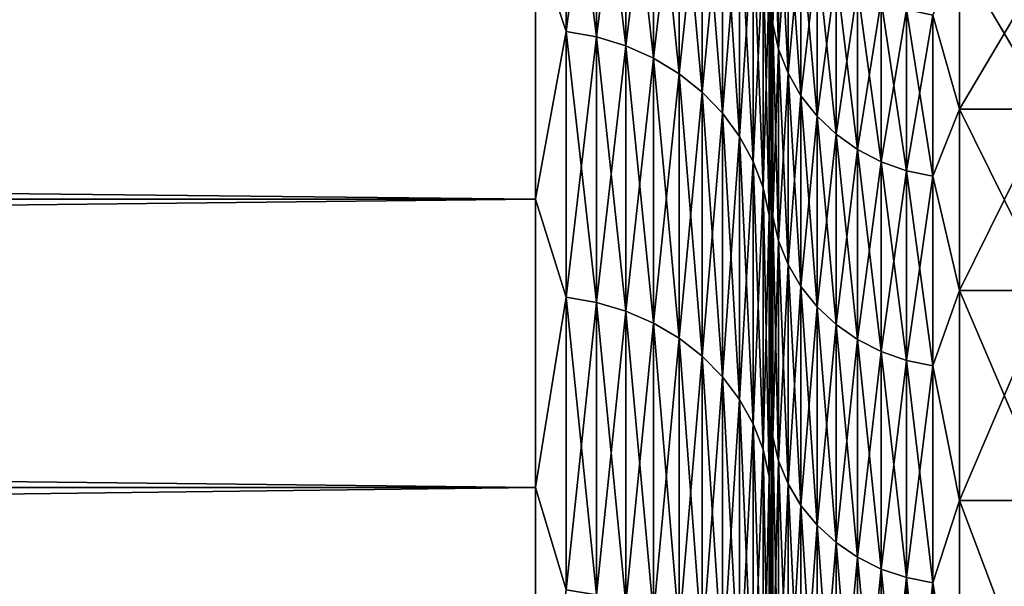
# Model space of a CAD drawing. Header units: metres. Extents: x -2 to 102, y -85 to 102.
# Tile 145 of 256: x 63.29 to 65.38, y 21.01 to 22.21. Entities that reach past the tile are written whole.
import ezdxf

# ---------------------------------------------------------------- set-up
doc = ezdxf.new("R2010")
doc.units = ezdxf.units.M
doc.layers.add('solid_21064300', color=7, linetype='CONTINUOUS')

msp = doc.modelspace()

# ---------------------------------------------------------------- linework, layer by layer
at = {"layer": 'solid_21064300'}
for points in [[(64.445267, 22.690975, -9.228222), (64.445267, 22.185831, -10.384089), (64.379997, 22.381865, -9.965048)], [(64.445267, 22.185831, 10.384089), (64.445267, 22.690975, 9.228222), (64.379997, 22.381865, 9.965048)], [(64.509476, 22.174259, -10.378674), (64.445267, 22.185831, -10.384089), (64.445267, 22.690975, -9.228222)], [(64.509476, 22.67914, -9.223409), (64.509476, 22.174259, -10.378674), (64.445267, 22.690975, -9.228222)], [(64.509476, 22.67914, 9.223409), (64.445267, 22.690975, 9.228222), (64.445267, 22.185831, 10.384089)], [(64.509476, 22.174259, 10.378674), (64.509476, 22.67914, 9.223409), (64.445267, 22.185831, 10.384089)], [(64.571465, 22.15519, -10.369747), (64.509476, 22.174259, -10.378674), (64.509476, 22.67914, -9.223409)], [(64.571465, 22.659636, -9.215476), (64.571465, 22.15519, -10.369747), (64.509476, 22.67914, -9.223409)], [(64.571465, 22.659636, 9.215476), (64.509476, 22.67914, 9.223409), (64.509476, 22.174259, 10.378674)], [(64.571465, 22.15519, 10.369747), (64.571465, 22.659636, 9.215476), (64.509476, 22.174259, 10.378674)], [(64.630173, 22.128946, -10.357464), (64.571465, 22.15519, -10.369747), (64.571465, 22.659636, -9.215476)], [(64.630173, 22.632793, -9.20456), (64.630173, 22.128946, -10.357464), (64.571465, 22.659636, -9.215476)], [(64.630173, 22.632793, 9.20456), (64.571465, 22.659636, 9.215476), (64.571465, 22.15519, 10.369747)], [(64.630173, 22.128946, 10.357464), (64.630173, 22.632793, 9.20456), (64.571465, 22.15519, 10.369747)], [(64.684586, 22.095982, -10.342034), (64.630173, 22.128946, -10.357464), (64.630173, 22.632793, -9.20456)], [(64.684586, 22.599079, -9.190848), (64.684586, 22.095982, -10.342034), (64.630173, 22.632793, -9.20456)], [(64.684586, 22.599079, 9.190848), (64.630173, 22.632793, 9.20456), (64.630173, 22.128946, 10.357464)], [(64.684586, 22.095982, 10.342034), (64.684586, 22.599079, 9.190848), (64.630173, 22.128946, 10.357464)], [(64.733788, 22.056858, -10.323724), (64.684586, 22.095982, -10.342034), (64.684586, 22.599079, -9.190848)], [(64.733788, 22.559065, -9.174576), (64.733788, 22.056858, -10.323724), (64.684586, 22.599079, -9.190848)], [(64.733788, 22.559065, 9.174576), (64.684586, 22.599079, 9.190848), (64.684586, 22.095982, 10.342034)], [(64.733788, 22.056858, 10.323724), (64.733788, 22.559065, 9.174576), (64.684586, 22.095982, 10.342034)], [(64.776917, 22.012251, -10.302845), (64.733788, 22.056858, -10.323724), (64.733788, 22.559065, -9.174576)], [(64.776917, 22.513441, -9.156021), (64.776917, 22.012251, -10.302845), (64.733788, 22.559065, -9.174576)], [(64.776917, 22.513441, 9.156021), (64.733788, 22.559065, 9.174576), (64.733788, 22.056858, 10.323724)], [(64.883995, 22.54817, -6.041764), (64.883995, 22.201067, -7.213564), (64.879997, 22.402716, -6.758481)], [(64.883995, 22.201067, 7.213564), (64.883995, 22.54817, 6.041764), (64.879997, 22.402716, 6.758481)], [(64.896072, 22.147963, -7.196309), (64.883995, 22.201067, -7.213564), (64.883995, 22.54817, -6.041764)], [(64.896072, 22.494234, -6.027312), (64.896072, 22.147963, -7.196309), (64.883995, 22.54817, -6.041764)], [(64.896072, 22.494234, 6.027312), (64.883995, 22.54817, 6.041764), (64.883995, 22.201067, 7.213564)], [(64.776917, 22.012251, 10.302845), (64.776917, 22.513441, 9.156021), (64.733788, 22.056858, 10.323724)], [(64.81324, 21.962921, -10.279756), (64.776917, 22.012251, -10.302845), (64.776917, 22.513441, -9.156021)], [(64.81324, 22.462988, -9.135502), (64.81324, 21.962921, -10.279756), (64.776917, 22.513441, -9.156021)], [(64.81324, 22.462988, 9.135502), (64.776917, 22.513441, 9.156021), (64.776917, 22.012251, 10.302845)], [(64.896072, 22.147963, 7.196309), (64.896072, 22.494234, 6.027312), (64.883995, 22.201067, 7.213564)], [(64.915977, 22.097034, -7.179762), (64.896072, 22.147963, -7.196309), (64.896072, 22.494234, -6.027312)], [(64.915977, 22.442513, -6.013453), (64.915977, 22.097034, -7.179762), (64.896072, 22.494234, -6.027312)], [(64.915977, 22.442513, 6.013453), (64.896072, 22.494234, 6.027312), (64.896072, 22.147963, 7.196309)], [(64.81324, 21.962921, 10.279756), (64.81324, 22.462988, 9.135502), (64.776917, 22.012251, 10.302845)], [(64.84214, 21.909716, -10.254853), (64.81324, 21.962921, -10.279756), (64.81324, 22.462988, -9.135502)], [(64.84214, 22.408571, -9.113371), (64.84214, 21.909716, -10.254853), (64.81324, 22.462988, -9.135502)], [(64.84214, 22.408571, 9.113371), (64.81324, 22.462988, 9.135502), (64.81324, 21.962921, 10.279756)], [(64.915977, 22.097034, 7.179762), (64.915977, 22.442513, 6.013453), (64.896072, 22.147963, 7.196309)], [(64.943314, 22.049324, -7.16426), (64.915977, 22.097034, -7.179762), (64.915977, 22.442513, -6.013453)], [(64.943314, 22.394054, -6.000469), (64.943314, 22.049324, -7.16426), (64.915977, 22.442513, -6.013453)], [(64.943314, 22.394054, 6.000469), (64.915977, 22.442513, 6.013453), (64.915977, 22.097034, 7.179762)], [(64.84214, 21.909716, 10.254853), (64.84214, 22.408571, 9.113371), (64.81324, 21.962921, 10.279756)], [(64.863113, 21.853546, -10.228562), (64.84214, 21.909716, -10.254853), (64.84214, 22.408571, -9.113371)], [(64.863113, 22.351124, -9.090007), (64.863113, 21.853546, -10.228562), (64.84214, 22.408571, -9.113371)], [(64.863113, 22.351124, 9.090007), (64.84214, 22.408571, 9.113371), (64.84214, 21.909716, 10.254853)], [(64.875809, 22.29163, -9.065811), (64.879997, 22.404573, -8.604177), (64.879997, 21.923412, -9.76545)], [(64.875809, 22.29163, 9.065811), (64.879997, 21.92341, 9.765451), (64.879997, 22.404572, 8.604178)], [(64.879997, 22.011343, -7.940941), (64.879997, 21.923412, -9.76545), (64.879997, 22.404573, -8.604177)], [(64.879997, 22.402716, -6.758481), (64.879997, 22.011343, -7.940941), (64.879997, 22.404573, -8.604177)], [(64.879997, 22.402716, 6.758481), (64.879997, 22.404572, 8.604178), (64.879997, 21.92341, 9.765451)], [(64.879997, 22.011343, 7.940942), (64.879997, 22.402716, 6.758481), (64.879997, 21.92341, 9.765451)], [(64.883995, 22.201067, -7.213564), (64.879997, 22.011343, -7.940941), (64.879997, 22.402716, -6.758481)], [(64.883995, 22.201067, 7.213564), (64.879997, 22.402716, 6.758481), (64.879997, 22.011343, 7.940942)], [(64.943314, 22.049324, 7.16426), (64.943314, 22.394054, 6.000469), (64.915977, 22.097034, 7.179762)], [(64.977516, 22.005804, -7.150119), (64.943314, 22.049324, -7.16426), (64.943314, 22.394054, -6.000469)], [(64.977516, 22.349854, -5.988626), (64.977516, 22.005804, -7.150119), (64.943314, 22.394054, -6.000469)], [(64.977516, 22.349854, 5.988626), (64.943314, 22.394054, 6.000469), (64.943314, 22.049324, 7.16426)], [(10.5, 22.381908, -9.964907), (64.379997, 22.381865, -9.965048), (64.379997, 21.82966, -11.122767)], [(10.5, 21.82966, -11.122767), (10.5, 22.381908, -9.964907), (64.379997, 21.82966, -11.122767)], [(10.5, 22.381908, 9.964907), (10.5, 21.82966, 11.122767), (64.379997, 22.381865, 9.965048)], [(10.5, 21.82966, 11.122767), (64.379997, 21.82966, 11.122767), (64.379997, 22.381865, 9.965048)], [(64.445267, 22.185831, -10.384089), (64.379997, 21.82966, -11.122767), (64.379997, 22.381865, -9.965048)], [(64.445267, 22.185831, 10.384089), (64.379997, 22.381865, 9.965048), (64.379997, 21.82966, 11.122767)], [(64.863113, 21.853546, 10.228562), (64.863113, 22.351124, 9.090007), (64.84214, 21.909716, 10.254853)], [(64.875809, 21.795376, -10.201336), (64.863113, 21.853546, -10.228562), (64.863113, 22.351124, -9.090007)], [(64.875809, 22.29163, -9.065811), (64.875809, 21.795376, -10.201336), (64.863113, 22.351124, -9.090007)], [(64.875809, 22.29163, 9.065811), (64.863113, 22.351124, 9.090007), (64.863113, 21.853546, 10.228562)], [(64.977516, 22.005804, 7.150119), (64.977516, 22.349854, 5.988626), (64.943314, 22.049324, 7.16426)], [(65.017883, 21.967361, -7.137628), (64.977516, 22.005804, -7.150119), (64.977516, 22.349854, -5.988626)], [(65.017883, 22.31081, -5.978163), (65.017883, 21.967361, -7.137628), (64.977516, 22.349854, -5.988626)], [(65.017883, 22.31081, 5.978163), (64.977516, 22.349854, 5.988626), (64.977516, 22.005804, 7.150119)], [(65.223076, 22.220226, 5.953892), (65.279999, 22.020706, 6.639915), (65.279999, 22.342888, 5.458514)], [(65.223076, 22.220226, -5.953892), (65.279999, 22.342888, -5.458514), (65.279999, 22.020706, -6.639915)], [(65.279999, 22.342888, -5.458514), (65.470001, 22.342871, -5.458484), (65.470001, 22.020752, -6.63975)], [(65.279999, 22.020706, -6.639915), (65.279999, 22.342888, -5.458514), (65.470001, 22.020752, -6.63975)], [(65.279999, 22.342888, 5.458514), (65.279999, 22.020706, 6.639915), (65.470001, 22.342871, 5.458484)], [(65.279999, 22.020706, 6.639915), (65.470001, 22.020752, 6.63975), (65.470001, 22.342871, 5.458484)], [(65.017883, 21.967361, 7.137628), (65.017883, 22.31081, 5.978163), (64.977516, 22.005804, 7.150119)], [(65.063599, 21.934778, -7.127042), (65.017883, 21.967361, -7.137628), (65.017883, 22.31081, -5.978163)], [(65.063599, 22.277718, -5.969296), (65.063599, 21.934778, -7.127042), (65.017883, 22.31081, -5.978163)], [(65.063599, 22.277718, 5.969296), (65.017883, 22.31081, 5.978163), (65.017883, 21.967361, 7.137628)], [(64.875809, 21.795376, 10.201336), (64.875809, 22.29163, 9.065811), (64.863113, 21.853546, 10.228562)], [(64.875809, 21.795376, 10.201336), (64.879997, 21.92341, 9.765451), (64.875809, 22.29163, 9.065811)], [(64.875809, 22.29163, -9.065811), (64.879997, 21.923412, -9.76545), (64.875809, 21.795376, -10.201336)], [(65.063599, 21.934778, 7.127042), (65.063599, 22.277718, 5.969296), (65.017883, 21.967361, 7.137628)], [(65.113731, 21.908724, -7.118576), (65.063599, 21.934778, -7.127042), (65.063599, 22.277718, -5.969296)], [(65.113731, 22.251255, -5.962206), (65.113731, 21.908724, -7.118576), (65.063599, 22.277718, -5.969296)], [(65.113731, 22.251255, 5.962206), (65.063599, 22.277718, 5.969296), (65.063599, 21.934778, 7.127042)], [(65.113731, 21.908724, 7.118576), (65.113731, 22.251255, 5.962206), (65.063599, 21.934778, 7.127042)], [(65.167252, 21.889725, -7.112403), (65.113731, 21.908724, -7.118576), (65.113731, 22.251255, -5.962206)], [(65.167252, 22.23196, -5.957036), (65.167252, 21.889725, -7.112403), (65.113731, 22.251255, -5.962206)], [(65.167252, 22.23196, 5.957036), (65.113731, 22.251255, 5.962206), (65.113731, 21.908724, 7.118576)], [(65.167252, 21.889725, 7.112403), (65.167252, 22.23196, 5.957036), (65.113731, 21.908724, 7.118576)], [(65.223076, 21.878172, -7.108649), (65.167252, 21.889725, -7.112403), (65.167252, 22.23196, -5.957036)], [(65.223076, 22.220226, -5.953892), (65.223076, 21.878172, -7.108649), (65.167252, 22.23196, -5.957036)], [(65.223076, 22.220226, 5.953892), (65.167252, 22.23196, 5.957036), (65.167252, 21.889725, 7.112403)], [(65.223076, 21.878172, 7.108649), (65.223076, 22.220226, 5.953892), (65.167252, 21.889725, 7.112403)], [(65.223076, 21.878172, 7.108649), (65.279999, 22.020706, 6.639915), (65.223076, 22.220226, 5.953892)], [(65.223076, 22.220226, -5.953892), (65.279999, 22.020706, -6.639915), (65.223076, 21.878172, -7.108649)], [(64.883995, 22.201067, -7.213564), (64.883995, 21.793112, -8.365592), (64.879997, 22.011343, -7.940941)], [(64.883995, 21.793112, 8.365592), (64.883995, 22.201067, 7.213564), (64.879997, 22.011343, 7.940942)], [(64.896072, 21.740984, -8.345582), (64.883995, 21.793112, -8.365592), (64.883995, 22.201067, -7.213564)], [(64.896072, 22.147963, -7.196309), (64.896072, 21.740984, -8.345582), (64.883995, 22.201067, -7.213564)], [(64.896072, 22.147963, 7.196309), (64.883995, 22.201067, 7.213564), (64.883995, 21.793112, 8.365592)], [(64.445267, 22.185831, -10.384089), (64.445267, 21.621855, -11.51242), (64.379997, 21.82966, -11.122767)], [(64.445267, 21.621855, 11.51242), (64.445267, 22.185831, 10.384089), (64.379997, 21.82966, 11.122767)], [(64.509476, 21.610577, -11.506415), (64.445267, 21.621855, -11.51242), (64.445267, 22.185831, -10.384089)], [(64.509476, 22.174259, -10.378674), (64.509476, 21.610577, -11.506415), (64.445267, 22.185831, -10.384089)], [(64.509476, 22.174259, 10.378674), (64.445267, 22.185831, 10.384089), (64.445267, 21.621855, 11.51242)], [(64.509476, 21.610577, 11.506415), (64.509476, 22.174259, 10.378674), (64.445267, 21.621855, 11.51242)], [(64.571465, 21.591991, -11.496519), (64.509476, 21.610577, -11.506415), (64.509476, 22.174259, -10.378674)], [(64.571465, 22.15519, -10.369747), (64.571465, 21.591991, -11.496519), (64.509476, 22.174259, -10.378674)], [(64.571465, 22.15519, 10.369747), (64.509476, 22.174259, 10.378674), (64.509476, 21.610577, 11.506415)], [(64.571465, 21.591991, 11.496519), (64.571465, 22.15519, 10.369747), (64.509476, 21.610577, 11.506415)], [(64.630173, 21.566416, -11.482902), (64.571465, 21.591991, -11.496519), (64.571465, 22.15519, -10.369747)], [(64.630173, 22.128946, -10.357464), (64.630173, 21.566416, -11.482902), (64.571465, 22.15519, -10.369747)], [(64.630173, 22.128946, 10.357464), (64.571465, 22.15519, 10.369747), (64.571465, 21.591991, 11.496519)], [(64.896072, 21.740984, 8.345582), (64.896072, 22.147963, 7.196309), (64.883995, 21.793112, 8.365592)], [(64.915977, 21.690992, -8.326392), (64.896072, 21.740984, -8.345582), (64.896072, 22.147963, -7.196309)], [(64.915977, 22.097034, -7.179762), (64.915977, 21.690992, -8.326392), (64.896072, 22.147963, -7.196309)], [(64.915977, 22.097034, 7.179762), (64.896072, 22.147963, 7.196309), (64.896072, 21.740984, 8.345582)], [(64.630173, 21.566416, 11.482902), (64.630173, 22.128946, 10.357464), (64.571465, 21.591991, 11.496519)], [(64.684586, 21.534288, -11.465796), (64.630173, 21.566416, -11.482902), (64.630173, 22.128946, -10.357464)], [(64.684586, 22.095982, -10.342034), (64.684586, 21.534288, -11.465796), (64.630173, 22.128946, -10.357464)], [(64.684586, 22.095982, 10.342034), (64.630173, 22.128946, 10.357464), (64.630173, 21.566416, 11.482902)], [(64.684586, 21.534288, 11.465796), (64.684586, 22.095982, 10.342034), (64.630173, 21.566416, 11.482902)], [(64.733788, 21.496161, -11.445495), (64.684586, 21.534288, -11.465796), (64.684586, 22.095982, -10.342034)], [(64.733788, 22.056858, -10.323724), (64.733788, 21.496161, -11.445495), (64.684586, 22.095982, -10.342034)], [(64.733788, 22.056858, 10.323724), (64.684586, 22.095982, 10.342034), (64.684586, 21.534288, 11.465796)], [(64.915977, 21.690992, 8.326392), (64.915977, 22.097034, 7.179762), (64.896072, 21.740984, 8.345582)], [(64.943314, 21.644159, -8.308414), (64.915977, 21.690992, -8.326392), (64.915977, 22.097034, -7.179762)], [(64.943314, 22.049324, -7.16426), (64.943314, 21.644159, -8.308414), (64.915977, 22.097034, -7.179762)], [(64.943314, 22.049324, 7.16426), (64.915977, 22.097034, 7.179762), (64.915977, 21.690992, 8.326392)], [(64.733788, 21.496161, 11.445495), (64.733788, 22.056858, 10.323724), (64.684586, 21.534288, 11.465796)], [(64.776917, 21.452686, -11.422347), (64.733788, 21.496161, -11.445495), (64.733788, 22.056858, -10.323724)], [(64.776917, 22.012251, -10.302845), (64.776917, 21.452686, -11.422347), (64.733788, 22.056858, -10.323724)], [(64.776917, 22.012251, 10.302845), (64.733788, 22.056858, 10.323724), (64.733788, 21.496161, 11.445495)], [(64.943314, 21.644159, 8.308414), (64.943314, 22.049324, 7.16426), (64.915977, 21.690992, 8.326392)], [(64.977516, 21.601437, -8.292015), (64.943314, 21.644159, -8.308414), (64.943314, 22.049324, -7.16426)], [(64.977516, 22.005804, -7.150119), (64.977516, 21.601437, -8.292015), (64.943314, 22.049324, -7.16426)], [(64.977516, 22.005804, 7.150119), (64.943314, 22.049324, 7.16426), (64.943314, 21.644159, 8.308414)], [(64.776917, 21.452686, 11.422347), (64.776917, 22.012251, 10.302845), (64.733788, 21.496161, 11.445495)], [(64.81324, 21.40461, -11.396749), (64.776917, 21.452686, -11.422347), (64.776917, 22.012251, -10.302845)], [(64.81324, 21.962921, -10.279756), (64.81324, 21.40461, -11.396749), (64.776917, 22.012251, -10.302845)], [(64.81324, 21.962921, 10.279756), (64.776917, 22.012251, 10.302845), (64.776917, 21.452686, 11.422347)], [(64.879997, 21.557024, 9.102393), (64.879997, 22.011343, 7.940942), (64.879997, 21.92341, 9.765451)], [(64.879997, 22.011343, -7.940941), (64.879997, 21.557024, -9.102393), (64.879997, 21.923412, -9.76545)], [(64.883995, 21.793112, -8.365592), (64.879997, 21.557024, -9.102393), (64.879997, 22.011343, -7.940941)], [(64.883995, 21.793112, 8.365592), (64.879997, 22.011343, 7.940942), (64.879997, 21.557024, 9.102393)], [(65.223076, 21.878172, 7.108649), (65.279999, 21.636106, 7.802494), (65.279999, 22.020706, 6.639915)], [(65.223076, 21.878172, -7.108649), (65.279999, 22.020706, -6.639915), (65.279999, 21.636106, -7.802494)], [(65.279999, 22.020706, -6.639915), (65.470001, 22.020752, -6.63975), (65.470001, 21.636032, -7.802672)], [(65.279999, 21.636106, 7.802494), (65.470001, 21.636032, 7.802672), (65.470001, 22.020752, 6.63975)], [(65.279999, 22.020706, 6.639915), (65.279999, 21.636106, 7.802494), (65.470001, 22.020752, 6.63975)], [(65.279999, 21.636106, -7.802494), (65.279999, 22.020706, -6.639915), (65.470001, 21.636032, -7.802672)], [(64.977516, 21.601437, 8.292015), (64.977516, 22.005804, 7.150119), (64.943314, 21.644159, 8.308414)], [(65.017883, 21.5637, -8.277529), (64.977516, 21.601437, -8.292015), (64.977516, 22.005804, -7.150119)], [(65.017883, 21.967361, -7.137628), (65.017883, 21.5637, -8.277529), (64.977516, 22.005804, -7.150119)], [(65.017883, 21.967361, 7.137628), (64.977516, 22.005804, 7.150119), (64.977516, 21.601437, 8.292015)], [(65.017883, 21.5637, 8.277529), (65.017883, 21.967361, 7.137628), (64.977516, 21.601437, 8.292015)], [(65.063599, 21.531717, -8.265252), (65.017883, 21.5637, -8.277529), (65.017883, 21.967361, -7.137628)], [(65.063599, 21.934778, -7.127042), (65.063599, 21.531717, -8.265252), (65.017883, 21.967361, -7.137628)], [(65.063599, 21.934778, 7.127042), (65.017883, 21.967361, 7.137628), (65.017883, 21.5637, 8.277529)], [(64.81324, 21.40461, 11.396749), (64.81324, 21.962921, 10.279756), (64.776917, 21.452686, 11.422347)], [(64.84214, 21.352757, -11.369141), (64.81324, 21.40461, -11.396749), (64.81324, 21.962921, -10.279756)], [(64.84214, 21.909716, -10.254853), (64.84214, 21.352757, -11.369141), (64.81324, 21.962921, -10.279756)], [(64.84214, 21.909716, 10.254853), (64.81324, 21.962921, 10.279756), (64.81324, 21.40461, 11.396749)], [(64.875809, 21.795376, -10.201336), (64.879997, 21.923412, -9.76545), (64.879997, 21.381987, -10.899879)], [(64.875809, 21.795376, 10.201336), (64.879997, 21.381987, 10.89988), (64.879997, 21.92341, 9.765451)], [(64.879997, 21.557024, -9.102393), (64.879997, 21.381987, -10.899879), (64.879997, 21.923412, -9.76545)], [(64.879997, 21.557024, 9.102393), (64.879997, 21.92341, 9.765451), (64.879997, 21.381987, 10.89988)], [(65.063599, 21.531717, 8.265252), (65.063599, 21.934778, 7.127042), (65.017883, 21.5637, 8.277529)], [(65.113731, 21.50614, -8.255434), (65.063599, 21.531717, -8.265252), (65.063599, 21.934778, -7.127042)], [(65.113731, 21.908724, -7.118576), (65.113731, 21.50614, -8.255434), (65.063599, 21.934778, -7.127042)], [(65.113731, 21.908724, 7.118576), (65.063599, 21.934778, 7.127042), (65.063599, 21.531717, 8.265252)], [(64.84214, 21.352757, 11.369141), (64.84214, 21.909716, 10.254853), (64.81324, 21.40461, 11.396749)], [(64.863113, 21.298016, -11.339993), (64.84214, 21.352757, -11.369141), (64.84214, 21.909716, -10.254853)], [(64.863113, 21.853546, -10.228562), (64.863113, 21.298016, -11.339993), (64.84214, 21.909716, -10.254853)], [(64.863113, 21.853546, 10.228562), (64.84214, 21.909716, 10.254853), (64.84214, 21.352757, 11.369141)], [(65.113731, 21.50614, 8.255434), (65.113731, 21.908724, 7.118576), (65.063599, 21.531717, 8.265252)], [(65.167252, 21.487492, -8.248275), (65.113731, 21.50614, -8.255434), (65.113731, 21.908724, -7.118576)], [(65.167252, 21.889725, -7.112403), (65.167252, 21.487492, -8.248275), (65.113731, 21.908724, -7.118576)], [(65.167252, 21.889725, 7.112403), (65.113731, 21.908724, 7.118576), (65.113731, 21.50614, 8.255434)], [(65.167252, 21.487492, 8.248275), (65.167252, 21.889725, 7.112403), (65.113731, 21.50614, 8.255434)], [(65.223076, 21.476151, -8.243922), (65.167252, 21.487492, -8.248275), (65.167252, 21.889725, -7.112403)], [(65.223076, 21.878172, -7.108649), (65.223076, 21.476151, -8.243922), (65.167252, 21.889725, -7.112403)], [(65.223076, 21.878172, 7.108649), (65.167252, 21.889725, 7.112403), (65.167252, 21.487492, 8.248275)], [(65.223076, 21.476151, 8.243922), (65.223076, 21.878172, 7.108649), (65.167252, 21.487492, 8.248275)], [(65.223076, 21.476151, 8.243922), (65.279999, 21.636106, 7.802494), (65.223076, 21.878172, 7.108649)], [(65.223076, 21.878172, -7.108649), (65.279999, 21.636106, -7.802494), (65.223076, 21.476151, -8.243922)], [(64.863113, 21.298016, 11.339993), (64.863113, 21.853546, 10.228562), (64.84214, 21.352757, 11.369141)], [(64.875809, 21.241325, -11.309809), (64.863113, 21.298016, -11.339993), (64.863113, 21.853546, -10.228562)], [(64.875809, 21.795376, -10.201336), (64.875809, 21.241325, -11.309809), (64.863113, 21.853546, -10.228562)], [(64.875809, 21.795376, 10.201336), (64.863113, 21.853546, 10.228562), (64.863113, 21.298016, 11.339993)], [(10.5, 21.82966, -11.122767), (64.379997, 21.82966, -11.122767), (64.379997, 21.217623, -12.25)], [(10.5, 21.217535, -12.250118), (10.5, 21.82966, -11.122767), (64.379997, 21.217623, -12.25)], [(10.5, 21.217535, 12.250118), (64.379997, 21.217623, 12.25), (64.379997, 21.82966, 11.122767)], [(10.5, 21.82966, 11.122767), (10.5, 21.217535, 12.250118), (64.379997, 21.82966, 11.122767)], [(64.445267, 21.621855, -11.51242), (64.379997, 21.217623, -12.25), (64.379997, 21.82966, -11.122767)], [(64.445267, 21.621855, 11.51242), (64.379997, 21.82966, 11.122767), (64.379997, 21.217623, 12.25)], [(64.875809, 21.241325, 11.309809), (64.875809, 21.795376, 10.201336), (64.863113, 21.298016, 11.339993)], [(64.875809, 21.241325, 11.309809), (64.879997, 21.381987, 10.89988), (64.875809, 21.795376, 10.201336)], [(64.875809, 21.795376, -10.201336), (64.879997, 21.381987, -10.899879), (64.875809, 21.241325, -11.309809)], [(64.883995, 21.793112, -8.365592), (64.883995, 21.325424, -9.494691), (64.879997, 21.557024, -9.102393)], [(64.883995, 21.325424, 9.494691), (64.883995, 21.793112, 8.365592), (64.879997, 21.557024, 9.102393)], [(64.896072, 21.274414, -9.471979), (64.883995, 21.325424, -9.494691), (64.883995, 21.793112, -8.365592)], [(64.896072, 21.740984, -8.345582), (64.896072, 21.274414, -9.471979), (64.883995, 21.793112, -8.365592)], [(64.896072, 21.740984, 8.345582), (64.883995, 21.793112, 8.365592), (64.883995, 21.325424, 9.494691)], [(64.896072, 21.274414, 9.471979), (64.896072, 21.740984, 8.345582), (64.883995, 21.325424, 9.494691)], [(64.915977, 21.225496, -9.4502), (64.896072, 21.274414, -9.471979), (64.896072, 21.740984, -8.345582)], [(64.915977, 21.690992, -8.326392), (64.915977, 21.225496, -9.4502), (64.896072, 21.740984, -8.345582)], [(64.915977, 21.690992, 8.326392), (64.896072, 21.740984, 8.345582), (64.896072, 21.274414, 9.471979)], [(64.915977, 21.225496, 9.4502), (64.915977, 21.690992, 8.326392), (64.896072, 21.274414, 9.471979)], [(64.943314, 21.179667, -9.429795), (64.915977, 21.225496, -9.4502), (64.915977, 21.690992, -8.326392)], [(64.943314, 21.644159, -8.308414), (64.943314, 21.179667, -9.429795), (64.915977, 21.690992, -8.326392)], [(64.943314, 21.644159, 8.308414), (64.915977, 21.690992, 8.326392), (64.915977, 21.225496, 9.4502)], [(64.943314, 21.179667, 9.429795), (64.943314, 21.644159, 8.308414), (64.915977, 21.225496, 9.4502)], [(64.977516, 21.137863, -9.411183), (64.943314, 21.179667, -9.429795), (64.943314, 21.644159, -8.308414)], [(64.977516, 21.601437, -8.292015), (64.977516, 21.137863, -9.411183), (64.943314, 21.644159, -8.308414)], [(64.977516, 21.601437, 8.292015), (64.943314, 21.644159, 8.308414), (64.943314, 21.179667, 9.429795)], [(65.223076, 21.476151, 8.243922), (65.279999, 21.190176, 8.942956), (65.279999, 21.636106, 7.802494)], [(65.223076, 21.476151, -8.243922), (65.279999, 21.636106, -7.802494), (65.279999, 21.190176, -8.942956)], [(65.279999, 21.636106, -7.802494), (65.470001, 21.636032, -7.802672), (65.470001, 21.190172, -8.942908)], [(65.279999, 21.190176, -8.942956), (65.279999, 21.636106, -7.802494), (65.470001, 21.190172, -8.942908)], [(65.279999, 21.636106, 7.802494), (65.279999, 21.190176, 8.942956), (65.470001, 21.636032, 7.802672)], [(65.279999, 21.190176, 8.942956), (65.470001, 21.190172, 8.942908), (65.470001, 21.636032, 7.802672)], [(64.445267, 21.621855, -11.51242), (64.445267, 21.000542, -12.610222), (64.379997, 21.217623, -12.25)], [(64.445267, 21.000542, 12.610222), (64.445267, 21.621855, 11.51242), (64.379997, 21.217623, 12.25)], [(64.509476, 20.989588, -12.603644), (64.445267, 21.000542, -12.610222), (64.445267, 21.621855, -11.51242)], [(64.509476, 21.610577, -11.506415), (64.509476, 20.989588, -12.603644), (64.445267, 21.621855, -11.51242)], [(64.509476, 21.610577, 11.506415), (64.445267, 21.621855, 11.51242), (64.445267, 21.000542, 12.610222)], [(64.509476, 20.989588, 12.603644), (64.509476, 21.610577, 11.506415), (64.445267, 21.000542, 12.610222)], [(64.571465, 20.971537, -12.592805), (64.509476, 20.989588, -12.603644), (64.509476, 21.610577, -11.506415)], [(64.571465, 21.591991, -11.496519), (64.571465, 20.971537, -12.592805), (64.509476, 21.610577, -11.506415)], [(64.571465, 21.591991, 11.496519), (64.509476, 21.610577, 11.506415), (64.509476, 20.989588, 12.603644)], [(64.571465, 20.971537, 12.592805), (64.571465, 21.591991, 11.496519), (64.509476, 20.989588, 12.603644)], [(64.630173, 20.946695, -12.577888), (64.571465, 20.971537, -12.592805), (64.571465, 21.591991, -11.496519)], [(64.630173, 21.566416, -11.482902), (64.630173, 20.946695, -12.577888), (64.571465, 21.591991, -11.496519)], [(64.630173, 21.566416, 11.482902), (64.571465, 21.591991, 11.496519), (64.571465, 20.971537, 12.592805)], [(64.977516, 21.137863, 9.411183), (64.977516, 21.601437, 8.292015), (64.943314, 21.179667, 9.429795)], [(65.017883, 21.100935, -9.394742), (64.977516, 21.137863, -9.411183), (64.977516, 21.601437, -8.292015)], [(65.017883, 21.5637, -8.277529), (65.017883, 21.100935, -9.394742), (64.977516, 21.601437, -8.292015)], [(65.017883, 21.5637, 8.277529), (64.977516, 21.601437, 8.292015), (64.977516, 21.137863, 9.411183)], [(64.630173, 20.946695, 12.577888), (64.630173, 21.566416, 11.482902), (64.571465, 20.971537, 12.592805)], [(64.684586, 20.915491, -12.559152), (64.630173, 20.946695, -12.577888), (64.630173, 21.566416, -11.482902)], [(64.684586, 21.534288, -11.465796), (64.684586, 20.915491, -12.559152), (64.630173, 21.566416, -11.482902)], [(64.684586, 21.534288, 11.465796), (64.630173, 21.566416, 11.482902), (64.630173, 20.946695, 12.577888)], [(64.879997, 21.042114, 10.236554), (64.879997, 21.557024, 9.102393), (64.879997, 21.381987, 10.89988)], [(64.879997, 21.557024, -9.102393), (64.879997, 21.042114, -10.236554), (64.879997, 21.381987, -10.899879)], [(64.883995, 21.325424, -9.494691), (64.879997, 21.042114, -10.236554), (64.879997, 21.557024, -9.102393)], [(64.883995, 21.325424, 9.494691), (64.879997, 21.557024, 9.102393), (64.879997, 21.042114, 10.236554)], [(65.017883, 21.100935, 9.394742), (65.017883, 21.5637, 8.277529), (64.977516, 21.137863, 9.411183)], [(65.063599, 21.069639, -9.380808), (65.017883, 21.100935, -9.394742), (65.017883, 21.5637, -8.277529)], [(65.063599, 21.531717, -8.265252), (65.063599, 21.069639, -9.380808), (65.017883, 21.5637, -8.277529)], [(65.063599, 21.531717, 8.265252), (65.017883, 21.5637, 8.277529), (65.017883, 21.100935, 9.394742)], [(64.684586, 20.915491, 12.559152), (64.684586, 21.534288, 11.465796), (64.630173, 20.946695, 12.577888)], [(64.733788, 20.87846, -12.536915), (64.684586, 20.915491, -12.559152), (64.684586, 21.534288, -11.465796)], [(64.733788, 21.496161, -11.445495), (64.733788, 20.87846, -12.536915), (64.684586, 21.534288, -11.465796)], [(64.733788, 21.496161, 11.445495), (64.684586, 21.534288, 11.465796), (64.684586, 20.915491, 12.559152)], [(65.063599, 21.069639, 9.380808), (65.063599, 21.531717, 8.265252), (65.017883, 21.100935, 9.394742)], [(65.113731, 21.044611, -9.369664), (65.063599, 21.069639, -9.380808), (65.063599, 21.531717, -8.265252)], [(65.113731, 21.50614, -8.255434), (65.113731, 21.044611, -9.369664), (65.063599, 21.531717, -8.265252)], [(65.113731, 21.50614, 8.255434), (65.063599, 21.531717, 8.265252), (65.063599, 21.069639, 9.380808)], [(65.113731, 21.044611, 9.369664), (65.113731, 21.50614, 8.255434), (65.063599, 21.069639, 9.380808)], [(65.167252, 21.026361, -9.36154), (65.113731, 21.044611, -9.369664), (65.113731, 21.50614, -8.255434)], [(65.167252, 21.487492, -8.248275), (65.167252, 21.026361, -9.36154), (65.113731, 21.50614, -8.255434)], [(65.167252, 21.487492, 8.248275), (65.113731, 21.50614, 8.255434), (65.113731, 21.044611, 9.369664)], [(64.733788, 20.87846, 12.536915), (64.733788, 21.496161, 11.445495), (64.684586, 20.915491, 12.559152)], [(64.776917, 20.836233, -12.511559), (64.733788, 20.87846, -12.536915), (64.733788, 21.496161, -11.445495)], [(64.776917, 21.452686, -11.422347), (64.776917, 20.836233, -12.511559), (64.733788, 21.496161, -11.445495)], [(64.776917, 21.452686, 11.422347), (64.733788, 21.496161, 11.445495), (64.733788, 20.87846, 12.536915)], [(65.167252, 21.026361, 9.36154), (65.167252, 21.487492, 8.248275), (65.113731, 21.044611, 9.369664)], [(65.223076, 21.015265, -9.356599), (65.167252, 21.026361, -9.36154), (65.167252, 21.487492, -8.248275)], [(65.223076, 21.476151, -8.243922), (65.223076, 21.015265, -9.356599), (65.167252, 21.487492, -8.248275)], [(65.223076, 21.476151, 8.243922), (65.167252, 21.487492, 8.248275), (65.167252, 21.026361, 9.36154)], [(65.223076, 21.015265, 9.356599), (65.223076, 21.476151, 8.243922), (65.167252, 21.026361, 9.36154)], [(65.223076, 21.015265, 9.356599), (65.279999, 21.190176, 8.942956), (65.223076, 21.476151, 8.243922)], [(65.223076, 21.476151, -8.243922), (65.279999, 21.190176, -8.942956), (65.223076, 21.015265, -9.356599)], [(64.776917, 20.836233, 12.511559), (64.776917, 21.452686, 11.422347), (64.733788, 20.87846, 12.536915)], [(64.81324, 20.789539, -12.483521), (64.776917, 20.836233, -12.511559), (64.776917, 21.452686, -11.422347)], [(64.81324, 21.40461, -11.396749), (64.81324, 20.789539, -12.483521), (64.776917, 21.452686, -11.422347)], [(64.81324, 21.40461, 11.396749), (64.776917, 21.452686, 11.422347), (64.776917, 20.836233, 12.511559)], [(64.81324, 20.789539, 12.483521), (64.81324, 21.40461, 11.396749), (64.776917, 20.836233, 12.511559)], [(64.84214, 20.739176, -12.453279), (64.81324, 20.789539, -12.483521), (64.81324, 21.40461, -11.396749)], [(64.84214, 21.352757, -11.369141), (64.84214, 20.739176, -12.453279), (64.81324, 21.40461, -11.396749)], [(64.84214, 21.352757, 11.369141), (64.81324, 21.40461, 11.396749), (64.81324, 20.789539, 12.483521)], [(64.875809, 21.241325, 11.309809), (64.879997, 20.782028, 12.004469), (64.879997, 21.381987, 10.89988)], [(64.875809, 21.241325, -11.309809), (64.879997, 21.381987, -10.899879), (64.879997, 20.78203, -12.004468)], [(64.879997, 21.042114, 10.236554), (64.879997, 21.381987, 10.89988), (64.879997, 20.782028, 12.004469)], [(64.879997, 21.042114, -10.236554), (64.879997, 20.78203, -12.004468), (64.879997, 21.381987, -10.899879)], [(64.84214, 20.739176, 12.453279), (64.84214, 21.352757, 11.369141), (64.81324, 20.789539, 12.483521)], [(64.863113, 20.686008, -12.421353), (64.84214, 20.739176, -12.453279), (64.84214, 21.352757, -11.369141)], [(64.863113, 21.298016, -11.339993), (64.863113, 20.686008, -12.421353), (64.84214, 21.352757, -11.369141)], [(64.863113, 21.298016, 11.339993), (64.84214, 21.352757, 11.369141), (64.84214, 20.739176, 12.453279)], [(64.883995, 21.325424, -9.494691), (64.883995, 20.799284, -10.597765), (64.879997, 21.042114, -10.236554)], [(64.883995, 20.799284, 10.597765), (64.883995, 21.325424, 9.494691), (64.879997, 21.042114, 10.236554)], [(64.896072, 20.749533, -10.572415), (64.883995, 20.799284, -10.597765), (64.883995, 21.325424, -9.494691)], [(64.896072, 21.274414, -9.471979), (64.896072, 20.749533, -10.572415), (64.883995, 21.325424, -9.494691)], [(64.896072, 21.274414, 9.471979), (64.883995, 21.325424, 9.494691), (64.883995, 20.799284, 10.597765)], [(64.863113, 20.686008, 12.421353), (64.863113, 21.298016, 11.339993), (64.84214, 20.739176, 12.453279)], [(64.875809, 20.630945, -12.38829), (64.863113, 20.686008, -12.421353), (64.863113, 21.298016, -11.339993)], [(64.875809, 21.241325, -11.309809), (64.875809, 20.630945, -12.38829), (64.863113, 21.298016, -11.339993)], [(64.875809, 21.241325, 11.309809), (64.863113, 21.298016, 11.339993), (64.863113, 20.686008, 12.421353)], [(64.896072, 20.749533, 10.572415), (64.896072, 21.274414, 9.471979), (64.883995, 20.799284, 10.597765)], [(64.915977, 20.701822, -10.548105), (64.896072, 20.749533, -10.572415), (64.896072, 21.274414, -9.471979)], [(64.915977, 21.225496, -9.4502), (64.915977, 20.701822, -10.548105), (64.896072, 21.274414, -9.471979)], [(64.915977, 21.225496, 9.4502), (64.896072, 21.274414, 9.471979), (64.896072, 20.749533, 10.572415)], [(64.875809, 20.630945, 12.38829), (64.875809, 21.241325, 11.309809), (64.863113, 20.686008, 12.421353)], [(64.875809, 20.630945, 12.38829), (64.879997, 20.782028, 12.004469), (64.875809, 21.241325, 11.309809)], [(64.875809, 21.241325, -11.309809), (64.879997, 20.78203, -12.004468), (64.875809, 20.630945, -12.38829)], [(10.5, 21.217535, -12.250118), (64.379997, 21.217623, -12.25), (64.379997, 20.547428, -13.343657)], [(10.5, 20.547495, 13.343524), (64.379997, 20.547428, 13.343657), (64.379997, 21.217623, 12.25)], [(10.5, 21.217535, 12.250118), (10.5, 20.547495, 13.343524), (64.379997, 21.217623, 12.25)], [(10.5, 20.547495, -13.343524), (10.5, 21.217535, -12.250118), (64.379997, 20.547428, -13.343657)], [(64.445267, 21.000542, -12.610222), (64.379997, 20.547428, -13.343657), (64.379997, 21.217623, -12.25)], [(64.445267, 21.000542, 12.610222), (64.379997, 21.217623, 12.25), (64.379997, 20.547428, 13.343657)], [(64.915977, 20.701822, 10.548105), (64.915977, 21.225496, 9.4502), (64.896072, 20.749533, 10.572415)], [(64.943314, 20.657124, -10.525331), (64.915977, 20.701822, -10.548105), (64.915977, 21.225496, -9.4502)], [(64.943314, 21.179667, -9.429795), (64.943314, 20.657124, -10.525331), (64.915977, 21.225496, -9.4502)], [(64.943314, 21.179667, 9.429795), (64.915977, 21.225496, 9.4502), (64.915977, 20.701822, 10.548105)], [(64.943314, 20.657124, 10.525331), (64.943314, 21.179667, 9.429795), (64.915977, 20.701822, 10.548105)], [(64.977516, 20.61635, -10.504556), (64.943314, 20.657124, -10.525331), (64.943314, 21.179667, -9.429795)], [(64.977516, 21.137863, -9.411183), (64.977516, 20.61635, -10.504556), (64.943314, 21.179667, -9.429795)], [(64.977516, 21.137863, 9.411183), (64.943314, 21.179667, 9.429795), (64.943314, 20.657124, 10.525331)], [(65.223076, 21.015265, 9.356599), (65.279999, 20.684179, 10.058068), (65.279999, 21.190176, 8.942956)], [(65.223076, 21.015265, -9.356599), (65.279999, 21.190176, -8.942956), (65.279999, 20.684179, -10.058068)], [(65.279999, 21.190176, -8.942956), (65.470001, 21.190172, -8.942908), (65.470001, 20.684246, -10.057923)], [(65.279999, 20.684179, -10.058068), (65.279999, 21.190176, -8.942956), (65.470001, 20.684246, -10.057923)], [(65.279999, 21.190176, 8.942956), (65.279999, 20.684179, 10.058068), (65.470001, 21.190172, 8.942908)], [(65.279999, 20.684179, 10.058068), (65.470001, 20.684246, 10.057923), (65.470001, 21.190172, 8.942908)], [(64.977516, 20.61635, 10.504556), (64.977516, 21.137863, 9.411183), (64.943314, 20.657124, 10.525331)], [(65.017883, 20.580336, -10.486204), (64.977516, 20.61635, -10.504556), (64.977516, 21.137863, -9.411183)], [(65.017883, 21.100935, -9.394742), (65.017883, 20.580336, -10.486204), (64.977516, 21.137863, -9.411183)], [(65.017883, 21.100935, 9.394742), (64.977516, 21.137863, 9.411183), (64.977516, 20.61635, 10.504556)], [(65.017883, 20.580336, 10.486204), (65.017883, 21.100935, 9.394742), (64.977516, 20.61635, 10.504556)], [(65.063599, 20.54981, -10.470652), (65.017883, 20.580336, -10.486204), (65.017883, 21.100935, -9.394742)], [(65.063599, 21.069639, -9.380808), (65.063599, 20.54981, -10.470652), (65.017883, 21.100935, -9.394742)], [(65.063599, 21.069639, 9.380808), (65.017883, 21.100935, 9.394742), (65.017883, 20.580336, 10.486204)], [(65.063599, 20.54981, 10.470652), (65.063599, 21.069639, 9.380808), (65.017883, 20.580336, 10.486204)], [(65.113731, 20.5254, -10.458214), (65.063599, 20.54981, -10.470652), (65.063599, 21.069639, -9.380808)], [(65.113731, 21.044611, -9.369664), (65.113731, 20.5254, -10.458214), (65.063599, 21.069639, -9.380808)], [(65.113731, 21.044611, 9.369664), (65.063599, 21.069639, 9.380808), (65.063599, 20.54981, 10.470652)], [(64.879997, 20.466887, 11.343083), (64.879997, 21.042114, 10.236554), (64.879997, 20.782028, 12.004469)], [(64.879997, 21.042114, -10.236554), (64.879997, 20.466887, -11.343083), (64.879997, 20.78203, -12.004468)], [(64.883995, 20.799284, -10.597765), (64.879997, 20.466887, -11.343083), (64.879997, 21.042114, -10.236554)], [(64.883995, 20.799284, 10.597765), (64.879997, 21.042114, 10.236554), (64.879997, 20.466887, 11.343083)], [(65.113731, 20.5254, 10.458214), (65.113731, 21.044611, 9.369664), (65.063599, 20.54981, 10.470652)], [(65.167252, 20.507601, -10.449144), (65.113731, 20.5254, -10.458214), (65.113731, 21.044611, -9.369664)], [(65.167252, 21.026361, -9.36154), (65.167252, 20.507601, -10.449144), (65.113731, 21.044611, -9.369664)], [(65.167252, 21.026361, 9.36154), (65.113731, 21.044611, 9.369664), (65.113731, 20.5254, 10.458214)], [(65.167252, 20.507601, 10.449144), (65.167252, 21.026361, 9.36154), (65.113731, 20.5254, 10.458214)], [(65.223076, 20.496778, -10.44363), (65.167252, 20.507601, -10.449144), (65.167252, 21.026361, -9.36154)], [(65.223076, 21.015265, -9.356599), (65.223076, 20.496778, -10.44363), (65.167252, 21.026361, -9.36154)], [(65.223076, 21.015265, 9.356599), (65.167252, 21.026361, 9.36154), (65.167252, 20.507601, 10.449144)], [(65.223076, 20.496778, 10.44363), (65.223076, 21.015265, 9.356599), (65.167252, 20.507601, 10.449144)], [(65.223076, 20.496778, 10.44363), (65.279999, 20.684179, 10.058068), (65.223076, 21.015265, 9.356599)], [(65.223076, 21.015265, -9.356599), (65.279999, 20.684179, -10.058068), (65.223076, 20.496778, -10.44363)]]:
    msp.add_3dface(points, dxfattribs=at)

doc.saveas('drawing.dxf')
